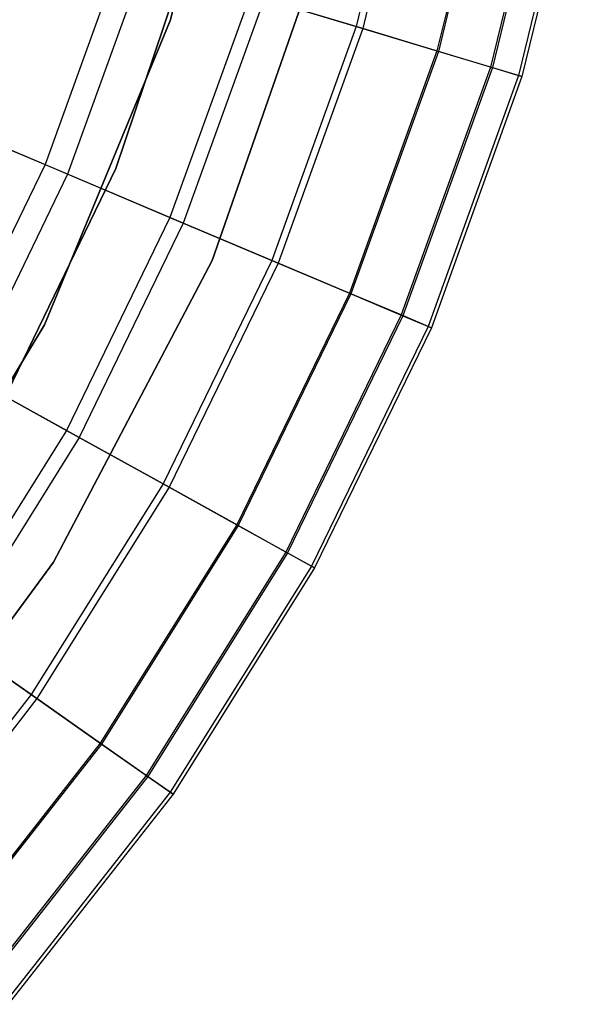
# Model space of a CAD drawing. Extents: x 0.1 to 16.1, y -7 to 7.
# Tile 57 of 68: x 10.37 to 11.053, y -1.992 to -0.805. Entities that reach past the tile are written whole.
import ezdxf

# ---------------------------------------------------------------- set-up
doc = ezdxf.new("R2010")
doc.units = 0
doc.header["$LTSCALE"] = 2.54
doc.layers.get('0').update_dxf_attribs({"color": 13, "linetype": 'CONTINUOUS'})

# ---------------------------------------------------------------- blocks, each defined once
blk = doc.blocks.new('DROPS_WOOD_E_PM_STL')
at = {"color": 0}
for p, q in [((10.5523, -0.8049, 213.1031), (10.6462, -0.418, 213.1031)), ((10.6462, -0.418, 220.7031), (10.5523, -0.8049, 220.7031)), ((10.6462, -0.418, 220.7031), (10.5523, -0.8049, 220.7031)), ((10.5523, -0.8049, 213.1031), (10.6462, -0.418, 213.1031)), ((10.8473, -0.5218, 6.3217), (10.7761, -0.813, 6.3217)), ((10.8473, -0.5218, 6.3217), (10.7761, -0.813, 6.3217)), ((10.8555, -0.5233, 4.0169), (10.7841, -0.8154, 4.0169)), ((10.8555, -0.5233, 4.0169), (10.7841, -0.8154, 4.0169)), ((10.9474, -0.5407, 5.9503), (10.8737, -0.8424, 5.9503)), ((10.9474, -0.5407, 5.9503), (10.8737, -0.8424, 5.9503)), ((10.9492, -0.541, 4.3004), (10.8755, -0.8429, 4.3004)), ((10.9492, -0.541, 4.3004), (10.8755, -0.8429, 4.3004)), ((11.0137, -0.5532, 4.5921), (10.9383, -0.8619, 4.5921)), ((11.0137, -0.5532, 4.5921), (10.9383, -0.8619, 4.5921)), ((11.016, -0.5536, 5.5715), (10.9405, -0.8625, 5.5715)), ((11.016, -0.5536, 5.5715), (10.9405, -0.8625, 5.5715)), ((11.0483, -0.5597, 4.8891), (10.972, -0.872, 4.8891)), ((11.0483, -0.5597, 4.8891), (10.972, -0.872, 4.8891)), ((11.0526, -0.5605, 5.1881), (10.9762, -0.8733, 5.1881)), ((11.0526, -0.5605, 5.1881), (10.9762, -0.8733, 5.1881)), ((10.4865, -0.9842, 213.3831), (10.5926, -0.6684, 213.3831)), ((10.5926, -0.6684, 213.3031), (10.4865, -0.9842, 213.3031)), ((10.4865, -0.9842, 213.3831), (10.5926, -0.6684, 213.3831)), ((10.5926, -0.6684, 213.3031), (10.4865, -0.9842, 213.3031)), ((10.4865, -0.9842, 220.7031), (10.5926, -0.6684, 220.7031)), ((10.7376, -0.707, 213.1031), (10.6025, -1.0952, 213.1031)), ((10.6025, -1.0952, 220.7031), (10.7376, -0.707, 220.7031)), ((10.7376, -0.707, 213.1031), (10.6025, -1.0952, 213.1031)), ((10.6025, -1.0952, 220.7031), (10.7376, -0.707, 220.7031)), ((10.492, -0.7273, 7.0318), (10.401, -0.9795, 7.0318)), ((10.492, -0.7273, 7.0318), (10.401, -0.9795, 7.0318)), ((10.5203, -0.7358, 3.487), (10.4282, -0.991, 3.487)), ((10.5203, -0.7358, 3.487), (10.4282, -0.991, 3.487)), ((10.6486, -0.7745, 6.6831), (10.5517, -1.0431, 6.6831)), ((10.6486, -0.7745, 6.6831), (10.5517, -1.0431, 6.6831)), ((10.6653, -0.7796, 3.7448), (10.5678, -1.0499, 3.7448)), ((10.6653, -0.7796, 3.7448), (10.5678, -1.0499, 3.7448)), ((10.6486, -0.7745, 6.6831), (10.7761, -0.813, 6.3217)), ((10.6486, -0.7745, 6.6831), (10.7761, -0.813, 6.3217)), ((10.7841, -0.8154, 4.0169), (10.6653, -0.7796, 3.7448)), ((10.7841, -0.8154, 4.0169), (10.6653, -0.7796, 3.7448)), ((10.4004, -1.1728, 213.1031), (10.5523, -0.8049, 213.1031)), ((10.5523, -0.8049, 220.7031), (10.4004, -1.1728, 220.7031)), ((10.5523, -0.8049, 220.7031), (10.4004, -1.1728, 220.7031)), ((10.4004, -1.1728, 213.1031), (10.5523, -0.8049, 213.1031)), ((10.5523, -0.8049, 220.7031), (10.5523, -0.8049, 213.1031)), ((10.5523, -0.8049, 220.7031), (10.5523, -0.8049, 213.1031)), ((10.7761, -0.813, 6.3217), (10.6744, -1.0949, 6.3217)), ((10.7761, -0.813, 6.3217), (10.6744, -1.0949, 6.3217)), ((10.7841, -0.8154, 4.0169), (10.6821, -1.0982, 4.0169)), ((10.7841, -0.8154, 4.0169), (10.6821, -1.0982, 4.0169)), ((10.7761, -0.813, 6.3217), (10.8737, -0.8424, 5.9503)), ((10.7761, -0.813, 6.3217), (10.8737, -0.8424, 5.9503)), ((10.8755, -0.8429, 4.3004), (10.7841, -0.8154, 4.0169)), ((10.8755, -0.8429, 4.3004), (10.7841, -0.8154, 4.0169)), ((10.8737, -0.8424, 5.9503), (10.7683, -1.1346, 5.9503)), ((10.8737, -0.8424, 5.9503), (10.7683, -1.1346, 5.9503)), ((10.8755, -0.8429, 4.3004), (10.77, -1.1353, 4.3004)), ((10.8755, -0.8429, 4.3004), (10.77, -1.1353, 4.3004)), ((10.8737, -0.8424, 5.9503), (10.9405, -0.8625, 5.5715)), ((10.8737, -0.8424, 5.9503), (10.9405, -0.8625, 5.5715)), ((10.9383, -0.8619, 4.5921), (10.8755, -0.8429, 4.3004)), ((10.9383, -0.8619, 4.5921), (10.8755, -0.8429, 4.3004)), ((10.9383, -0.8619, 4.5921), (10.8305, -1.1608, 4.5921)), ((10.9383, -0.8619, 4.5921), (10.8305, -1.1608, 4.5921)), ((10.9405, -0.8625, 5.5715), (10.8326, -1.1617, 5.5715)), ((10.9405, -0.8625, 5.5715), (10.8326, -1.1617, 5.5715)), ((10.972, -0.872, 4.8891), (10.9383, -0.8619, 4.5921)), ((10.972, -0.872, 4.8891), (10.9383, -0.8619, 4.5921)), ((10.9405, -0.8625, 5.5715), (10.9762, -0.8733, 5.1881)), ((10.9405, -0.8625, 5.5715), (10.9762, -0.8733, 5.1881)), ((10.972, -0.872, 4.8891), (10.8629, -1.1745, 4.8891)), ((10.972, -0.872, 4.8891), (10.8629, -1.1745, 4.8891)), ((10.9762, -0.8733, 5.1881), (10.867, -1.1762, 5.1881)), ((10.9762, -0.8733, 5.1881), (10.867, -1.1762, 5.1881)), ((10.9762, -0.8733, 5.1881), (10.972, -0.872, 4.8891)), ((10.9762, -0.8733, 5.1881), (10.972, -0.872, 4.8891)), ((10.2234, -0.9046, 7.3652), (10.401, -0.9795, 7.0318)), ((10.2234, -0.9046, 7.3652), (10.401, -0.9795, 7.0318)), ((10.4282, -0.991, 3.487), (10.2649, -0.9221, 3.2461)), ((10.4282, -0.991, 3.487), (10.2649, -0.9221, 3.2461)), ((10.401, -0.9795, 7.0318), (10.2837, -1.2207, 7.0318)), ((10.401, -0.9795, 7.0318), (10.2837, -1.2207, 7.0318)), ((10.3409, -1.2839, 213.3831), (10.4865, -0.9842, 213.3831)), ((10.4865, -0.9842, 213.3031), (10.3409, -1.2839, 213.3031)), ((10.3409, -1.2839, 213.3831), (10.4865, -0.9842, 213.3831)), ((10.4865, -0.9842, 213.3031), (10.3409, -1.2839, 213.3031)), ((10.3409, -1.2839, 220.7031), (10.4865, -0.9842, 220.7031)), ((10.401, -0.9795, 7.0318), (10.5517, -1.0431, 6.6831)), ((10.401, -0.9795, 7.0318), (10.5517, -1.0431, 6.6831)), ((10.4865, -0.9842, 213.3831), (10.4865, -0.9842, 213.3031)), ((10.4865, -0.9842, 213.3831), (10.4865, -0.9842, 213.3031)), ((10.4282, -0.991, 3.487), (10.3096, -1.235, 3.487)), ((10.4282, -0.991, 3.487), (10.3096, -1.235, 3.487)), ((10.5678, -1.0499, 3.7448), (10.4282, -0.991, 3.487)), ((10.5678, -1.0499, 3.7448), (10.4282, -0.991, 3.487)), ((10.5517, -1.0431, 6.6831), (10.4268, -1.2999, 6.6831)), ((10.5517, -1.0431, 6.6831), (10.4268, -1.2999, 6.6831)), ((10.5517, -1.0431, 6.6831), (10.6744, -1.0949, 6.3217)), ((10.5517, -1.0431, 6.6831), (10.6744, -1.0949, 6.3217)), ((10.5678, -1.0499, 3.7448), (10.4421, -1.3084, 3.7448)), ((10.5678, -1.0499, 3.7448), (10.4421, -1.3084, 3.7448)), ((10.6821, -1.0982, 4.0169), (10.5678, -1.0499, 3.7448)), ((10.6821, -1.0982, 4.0169), (10.5678, -1.0499, 3.7448)), ((10.6025, -1.0952, 213.1031), (10.4111, -1.4589, 213.1031)), ((10.4111, -1.4589, 220.7031), (10.6025, -1.0952, 220.7031)), ((10.6025, -1.0952, 213.1031), (10.4111, -1.4589, 213.1031)), ((10.4111, -1.4589, 220.7031), (10.6025, -1.0952, 220.7031)), ((10.6744, -1.0949, 6.3217), (10.5433, -1.3645, 6.3217)), ((10.6744, -1.0949, 6.3217), (10.5433, -1.3645, 6.3217)), ((10.6821, -1.0982, 4.0169), (10.5507, -1.3686, 4.0169)), ((10.6821, -1.0982, 4.0169), (10.5507, -1.3686, 4.0169)), ((10.6025, -1.0952, 213.1031), (10.6025, -1.0952, 220.7031)), ((10.6025, -1.0952, 213.1031), (10.6025, -1.0952, 220.7031)), ((10.6744, -1.0949, 6.3217), (10.7683, -1.1346, 5.9503)), ((10.6744, -1.0949, 6.3217), (10.7683, -1.1346, 5.9503)), ((10.77, -1.1353, 4.3004), (10.6821, -1.0982, 4.0169)), ((10.77, -1.1353, 4.3004), (10.6821, -1.0982, 4.0169)), ((10.7683, -1.1346, 5.9503), (10.6325, -1.4139, 5.9503)), ((10.7683, -1.1346, 5.9503), (10.6325, -1.4139, 5.9503)), ((10.77, -1.1353, 4.3004), (10.6341, -1.4148, 4.3004)), ((10.77, -1.1353, 4.3004), (10.6341, -1.4148, 4.3004)), ((10.7683, -1.1346, 5.9503), (10.8326, -1.1617, 5.5715)), ((10.7683, -1.1346, 5.9503), (10.8326, -1.1617, 5.5715)), ((10.8305, -1.1608, 4.5921), (10.77, -1.1353, 4.3004)), ((10.8305, -1.1608, 4.5921), (10.77, -1.1353, 4.3004)), ((10.8305, -1.1608, 4.5921), (10.6915, -1.4466, 4.5921)), ((10.8305, -1.1608, 4.5921), (10.6915, -1.4466, 4.5921)), ((10.8326, -1.1617, 5.5715), (10.6936, -1.4477, 5.5715)), ((10.8326, -1.1617, 5.5715), (10.6936, -1.4477, 5.5715)), ((10.8629, -1.1745, 4.8891), (10.8305, -1.1608, 4.5921)), ((10.8629, -1.1745, 4.8891), (10.8305, -1.1608, 4.5921)), ((10.8326, -1.1617, 5.5715), (10.867, -1.1762, 5.1881)), ((10.8326, -1.1617, 5.5715), (10.867, -1.1762, 5.1881)), ((10.1942, -1.5133, 213.1031), (10.4004, -1.1728, 213.1031)), ((10.4004, -1.1728, 220.7031), (10.1942, -1.5133, 220.7031)), ((10.4004, -1.1728, 220.7031), (10.1942, -1.5133, 220.7031)), ((10.1942, -1.5133, 213.1031), (10.4004, -1.1728, 213.1031)), ((10.4004, -1.1728, 220.7031), (10.4004, -1.1728, 213.1031)), ((10.4004, -1.1728, 220.7031), (10.4004, -1.1728, 213.1031)), ((10.8629, -1.1745, 4.8891), (10.7223, -1.4636, 4.8891)), ((10.8629, -1.1745, 4.8891), (10.7223, -1.4636, 4.8891)), ((10.867, -1.1762, 5.1881), (10.8629, -1.1745, 4.8891)), ((10.867, -1.1762, 5.1881), (10.8629, -1.1745, 4.8891)), ((10.867, -1.1762, 5.1881), (10.7262, -1.4658, 5.1881)), ((10.867, -1.1762, 5.1881), (10.7262, -1.4658, 5.1881)), ((10.2837, -1.2207, 7.0318), (10.4268, -1.2999, 6.6831)), ((10.2837, -1.2207, 7.0318), (10.4268, -1.2999, 6.6831)), ((10.4421, -1.3084, 3.7448), (10.3096, -1.235, 3.487)), ((10.4421, -1.3084, 3.7448), (10.3096, -1.235, 3.487)), ((10.4268, -1.2999, 6.6831), (10.2753, -1.542, 6.6831)), ((10.4268, -1.2999, 6.6831), (10.2753, -1.542, 6.6831)), ((10.4268, -1.2999, 6.6831), (10.5433, -1.3645, 6.3217)), ((10.4268, -1.2999, 6.6831), (10.5433, -1.3645, 6.3217)), ((10.4421, -1.3084, 3.7448), (10.2896, -1.5521, 3.7448)), ((10.4421, -1.3084, 3.7448), (10.2896, -1.5521, 3.7448)), ((10.5507, -1.3686, 4.0169), (10.4421, -1.3084, 3.7448)), ((10.5507, -1.3686, 4.0169), (10.4421, -1.3084, 3.7448)), ((10.5433, -1.3645, 6.3217), (10.3844, -1.6186, 6.3217)), ((10.5433, -1.3645, 6.3217), (10.3844, -1.6186, 6.3217)), ((10.5433, -1.3645, 6.3217), (10.6325, -1.4139, 5.9503)), ((10.5433, -1.3645, 6.3217), (10.6325, -1.4139, 5.9503)), ((10.5507, -1.3686, 4.0169), (10.3912, -1.6234, 4.0169)), ((10.5507, -1.3686, 4.0169), (10.3912, -1.6234, 4.0169)), ((10.6341, -1.4148, 4.3004), (10.5507, -1.3686, 4.0169)), ((10.6341, -1.4148, 4.3004), (10.5507, -1.3686, 4.0169)), ((10.6325, -1.4139, 5.9503), (10.4677, -1.6772, 5.9503)), ((10.6325, -1.4139, 5.9503), (10.4677, -1.6772, 5.9503)), ((10.6341, -1.4148, 4.3004), (10.4693, -1.6783, 4.3004)), ((10.6341, -1.4148, 4.3004), (10.4693, -1.6783, 4.3004)), ((10.6325, -1.4139, 5.9503), (10.6936, -1.4477, 5.5715)), ((10.6325, -1.4139, 5.9503), (10.6936, -1.4477, 5.5715)), ((10.6915, -1.4466, 4.5921), (10.6341, -1.4148, 4.3004)), ((10.6915, -1.4466, 4.5921), (10.6341, -1.4148, 4.3004)), ((10.6915, -1.4466, 4.5921), (10.523, -1.716, 4.5921)), ((10.6915, -1.4466, 4.5921), (10.523, -1.716, 4.5921)), ((10.6936, -1.4477, 5.5715), (10.5249, -1.7173, 5.5715)), ((10.6936, -1.4477, 5.5715), (10.5249, -1.7173, 5.5715)), ((10.7223, -1.4636, 4.8891), (10.6915, -1.4466, 4.5921)), ((10.7223, -1.4636, 4.8891), (10.6915, -1.4466, 4.5921)), ((10.6936, -1.4477, 5.5715), (10.7262, -1.4658, 5.1881)), ((10.6936, -1.4477, 5.5715), (10.7262, -1.4658, 5.1881)), ((10.4111, -1.4589, 213.1031), (10.1676, -1.79, 213.1031)), ((10.1676, -1.79, 220.7031), (10.4111, -1.4589, 220.7031)), ((10.4111, -1.4589, 213.1031), (10.1676, -1.79, 213.1031)), ((10.1676, -1.79, 220.7031), (10.4111, -1.4589, 220.7031)), ((10.4111, -1.4589, 213.1031), (10.4111, -1.4589, 220.7031)), ((10.4111, -1.4589, 213.1031), (10.4111, -1.4589, 220.7031)), ((10.7223, -1.4636, 4.8891), (10.5518, -1.7362, 4.8891)), ((10.7223, -1.4636, 4.8891), (10.5518, -1.7362, 4.8891)), ((10.7262, -1.4658, 5.1881), (10.5554, -1.7387, 5.1881)), ((10.7262, -1.4658, 5.1881), (10.5554, -1.7387, 5.1881)), ((10.7262, -1.4658, 5.1881), (10.7223, -1.4636, 4.8891)), ((10.7262, -1.4658, 5.1881), (10.7223, -1.4636, 4.8891)), ((10.2753, -1.542, 6.6831), (10.3844, -1.6186, 6.3217)), ((10.2753, -1.542, 6.6831), (10.3844, -1.6186, 6.3217)), ((10.3912, -1.6234, 4.0169), (10.2896, -1.5521, 3.7448)), ((10.3912, -1.6234, 4.0169), (10.2896, -1.5521, 3.7448)), ((10.3844, -1.6186, 6.3217), (10.1992, -1.8544, 6.3217)), ((10.3844, -1.6186, 6.3217), (10.1992, -1.8544, 6.3217)), ((10.3912, -1.6234, 4.0169), (10.2056, -1.8599, 4.0169)), ((10.3912, -1.6234, 4.0169), (10.2056, -1.8599, 4.0169)), ((10.3844, -1.6186, 6.3217), (10.4677, -1.6772, 5.9503)), ((10.3844, -1.6186, 6.3217), (10.4677, -1.6772, 5.9503)), ((10.4693, -1.6783, 4.3004), (10.3912, -1.6234, 4.0169)), ((10.4693, -1.6783, 4.3004), (10.3912, -1.6234, 4.0169)), ((10.4677, -1.6772, 5.9503), (10.2759, -1.9215, 5.9503)), ((10.4677, -1.6772, 5.9503), (10.2759, -1.9215, 5.9503)), ((10.4693, -1.6783, 4.3004), (10.2773, -1.9227, 4.3004)), ((10.4693, -1.6783, 4.3004), (10.2773, -1.9227, 4.3004)), ((10.4677, -1.6772, 5.9503), (10.5249, -1.7173, 5.5715)), ((10.4677, -1.6772, 5.9503), (10.5249, -1.7173, 5.5715)), ((10.523, -1.716, 4.5921), (10.4693, -1.6783, 4.3004)), ((10.523, -1.716, 4.5921), (10.4693, -1.6783, 4.3004)), ((10.523, -1.716, 4.5921), (10.3267, -1.9659, 4.5921)), ((10.523, -1.716, 4.5921), (10.3267, -1.9659, 4.5921)), ((10.5249, -1.7173, 5.5715), (10.3285, -1.9675, 5.5715)), ((10.5249, -1.7173, 5.5715), (10.3285, -1.9675, 5.5715)), ((10.5518, -1.7362, 4.8891), (10.523, -1.716, 4.5921)), ((10.5518, -1.7362, 4.8891), (10.523, -1.716, 4.5921)), ((10.5249, -1.7173, 5.5715), (10.5554, -1.7387, 5.1881)), ((10.5249, -1.7173, 5.5715), (10.5554, -1.7387, 5.1881)), ((10.5518, -1.7362, 4.8891), (10.3532, -1.9891, 4.8891)), ((10.5518, -1.7362, 4.8891), (10.3532, -1.9891, 4.8891)), ((10.5554, -1.7387, 5.1881), (10.3565, -1.992, 5.1881)), ((10.5554, -1.7387, 5.1881), (10.3565, -1.992, 5.1881)), ((10.5554, -1.7387, 5.1881), (10.5518, -1.7362, 4.8891)), ((10.5554, -1.7387, 5.1881), (10.5518, -1.7362, 4.8891))]:
    blk.add_line(p, q, dxfattribs=at)

msp = doc.modelspace()

# ---------------------------------------------------------------- block references
at = {"color": 0}
msp.add_blockref('DROPS_WOOD_E_PM_STL', (0, 0), dxfattribs=at)

doc.saveas('drawing.dxf')
